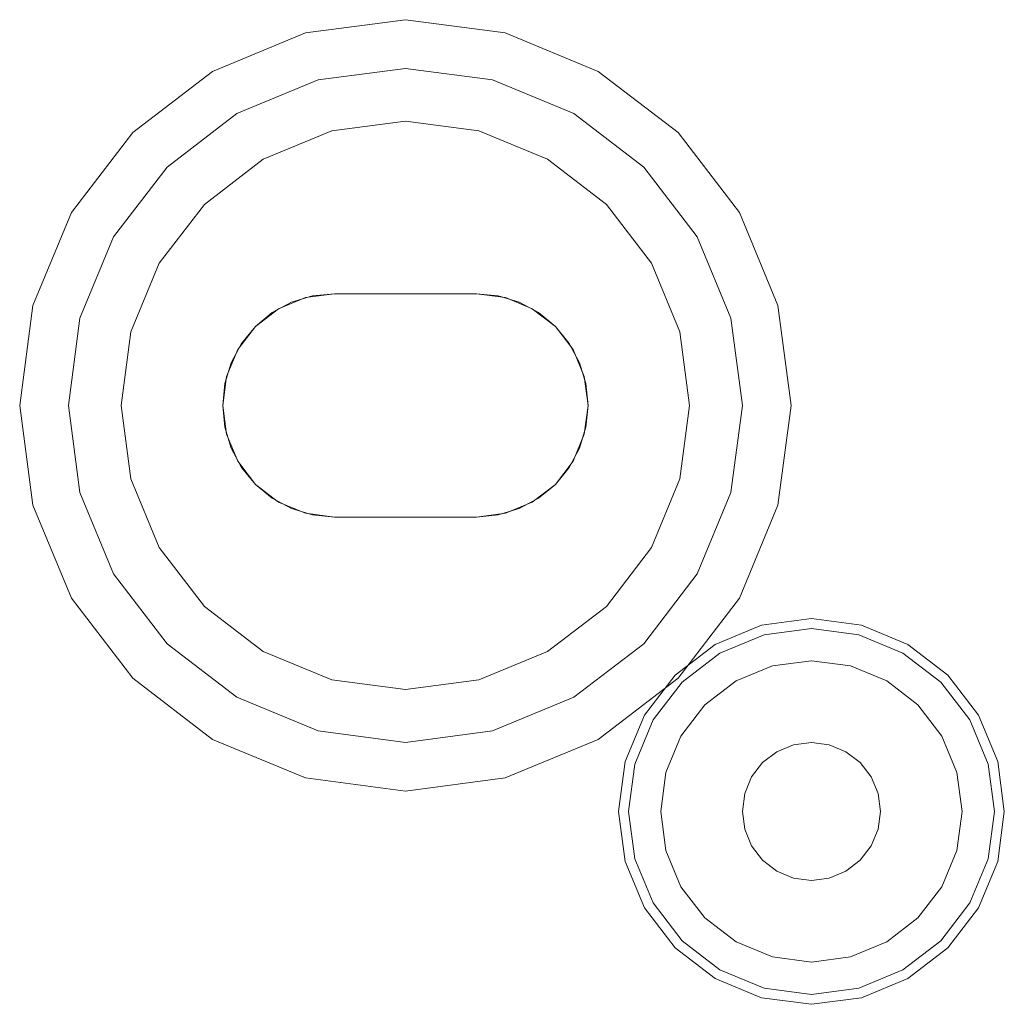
# Model space of a CAD drawing. Extents: x -620 to 300, y 62 to 1112.
# Tile 89 of 226: x -156.245 to -155.76, y 269.917 to 270.402. Entities that reach past the tile are written whole.
import ezdxf

# ---------------------------------------------------------------- set-up
doc = ezdxf.new("R2010")
doc.units = 0
doc.layers.get('0').update_dxf_attribs({"lineweight": 13})

# ---------------------------------------------------------------- blocks, each defined once
blk = doc.blocks.new('Blockreferenz-A06CPVX4L0')
at = {"color": 9, "linetype": 'ByBlock', "lineweight": -2, "ltscale": 0.13, "true_color": 0xc1c9c4}
for p, q in [((-156.05474, 270.4021), (-156.10392, 270.39563)), ((-156.05474, 270.4021), (-156.10392, 270.39563)), ((-156.00557, 270.39563), (-156.05474, 270.4021)), ((-156.00557, 270.39563), (-156.05474, 270.4021)), ((-156.10392, 270.39563), (-156.14974, 270.37665)), ((-156.10392, 270.39563), (-156.14974, 270.37665)), ((-155.95974, 270.37665), (-156.00557, 270.39563)), ((-155.95974, 270.37665), (-156.00557, 270.39563)), ((-156.09771, 270.37245), (-156.05474, 270.3781)), ((-156.05474, 270.3781), (-156.09771, 270.37245)), ((-156.05474, 270.3781), (-156.01178, 270.37245)), ((-156.01178, 270.37245), (-156.05474, 270.3781)), ((-156.14974, 270.37665), (-156.18909, 270.34646)), ((-156.14974, 270.37665), (-156.18909, 270.34646)), ((-155.92039, 270.34646), (-155.95974, 270.37665)), ((-155.92039, 270.34646), (-155.95974, 270.37665)), ((-156.13774, 270.35587), (-156.09771, 270.37245)), ((-156.09771, 270.37245), (-156.13774, 270.35587)), ((-156.01178, 270.37245), (-155.97174, 270.35587)), ((-155.97174, 270.35587), (-156.01178, 270.37245)), ((-156.17212, 270.32948), (-156.13774, 270.35587)), ((-156.13774, 270.35587), (-156.17212, 270.32948)), ((-155.97174, 270.35587), (-155.93736, 270.32948)), ((-155.93736, 270.32948), (-155.97174, 270.35587)), ((-156.05474, 270.3521), (-156.09098, 270.34733)), ((-156.09098, 270.34733), (-156.05474, 270.3521)), ((-156.01851, 270.34733), (-156.05474, 270.3521)), ((-156.05474, 270.3521), (-156.01851, 270.34733)), ((-156.18909, 270.34646), (-156.21929, 270.3071)), ((-156.18909, 270.34646), (-156.21929, 270.3071)), ((-156.09098, 270.34733), (-156.12474, 270.33335)), ((-156.12474, 270.33335), (-156.09098, 270.34733)), ((-155.98474, 270.33335), (-156.01851, 270.34733)), ((-156.01851, 270.34733), (-155.98474, 270.33335)), ((-155.8902, 270.3071), (-155.92039, 270.34646)), ((-155.8902, 270.3071), (-155.92039, 270.34646)), ((-156.1985, 270.2951), (-156.17212, 270.32948)), ((-156.17212, 270.32948), (-156.1985, 270.2951)), ((-156.12474, 270.33335), (-156.15374, 270.3111)), ((-156.15374, 270.3111), (-156.12474, 270.33335)), ((-155.95575, 270.3111), (-155.98474, 270.33335)), ((-155.98474, 270.33335), (-155.95575, 270.3111)), ((-155.93736, 270.32948), (-155.91098, 270.2951)), ((-155.91098, 270.2951), (-155.93736, 270.32948)), ((-156.15374, 270.3111), (-156.17599, 270.2821)), ((-156.17599, 270.2821), (-156.15374, 270.3111)), ((-155.9335, 270.2821), (-155.95575, 270.3111)), ((-155.95575, 270.3111), (-155.9335, 270.2821)), ((-156.21929, 270.3071), (-156.23827, 270.26128)), ((-156.21929, 270.3071), (-156.23827, 270.26128)), ((-155.87122, 270.26128), (-155.8902, 270.3071)), ((-155.87122, 270.26128), (-155.8902, 270.3071)), ((-156.21509, 270.25507), (-156.1985, 270.2951)), ((-156.1985, 270.2951), (-156.21509, 270.25507)), ((-155.91098, 270.2951), (-155.8944, 270.25507)), ((-155.8944, 270.25507), (-155.91098, 270.2951)), ((-156.17599, 270.2821), (-156.18997, 270.24834)), ((-156.18997, 270.24834), (-156.17599, 270.2821)), ((-155.91951, 270.24834), (-155.9335, 270.2821)), ((-155.9335, 270.2821), (-155.91951, 270.24834)), ((-156.08974, 270.2671), (-156.10398, 270.26523)), ((-156.08974, 270.2671), (-156.10398, 270.26523)), ((-156.08974, 270.2671), (-156.10047, 270.26605)), ((-156.10047, 270.26605), (-156.08974, 270.2671)), ((-156.05474, 270.2671), (-156.08974, 270.2671)), ((-156.08974, 270.2671), (-156.05474, 270.2671)), ((-156.01974, 270.2671), (-156.08974, 270.2671)), ((-156.01974, 270.2671), (-156.08974, 270.2671)), ((-156.08974, 270.2671), (-156.08974, 270.2671)), ((-156.08974, 270.2671), (-156.08974, 270.2671)), ((-156.01974, 270.2671), (-156.05474, 270.2671)), ((-156.05474, 270.2671), (-156.01974, 270.2671)), ((-156.00901, 270.26605), (-156.01974, 270.2671)), ((-156.01974, 270.2671), (-156.00901, 270.26605)), ((-156.01974, 270.2671), (-156.01974, 270.2671)), ((-156.00551, 270.26523), (-156.01974, 270.2671)), ((-156.01974, 270.2671), (-156.01974, 270.2671)), ((-156.00551, 270.26523), (-156.01974, 270.2671)), ((-156.11079, 270.26292), (-156.1203, 270.25784)), ((-156.1203, 270.25784), (-156.11079, 270.26292)), ((-156.10398, 270.26523), (-156.11724, 270.25974)), ((-156.10398, 270.26523), (-156.11724, 270.25974)), ((-156.10047, 270.26605), (-156.11079, 270.26292)), ((-156.11079, 270.26292), (-156.10047, 270.26605)), ((-155.9987, 270.26292), (-156.00901, 270.26605)), ((-156.00901, 270.26605), (-155.9987, 270.26292)), ((-155.99224, 270.25974), (-156.00551, 270.26523)), ((-155.99224, 270.25974), (-156.00551, 270.26523)), ((-155.98919, 270.25784), (-155.9987, 270.26292)), ((-155.9987, 270.26292), (-155.98919, 270.25784)), ((-156.23827, 270.26128), (-156.24474, 270.2121)), ((-156.23827, 270.26128), (-156.24474, 270.2121)), ((-156.11724, 270.25974), (-156.12863, 270.251)), ((-156.11724, 270.25974), (-156.12863, 270.251)), ((-156.1203, 270.25784), (-156.12863, 270.251)), ((-156.12863, 270.251), (-156.1203, 270.25784)), ((-155.98085, 270.251), (-155.99224, 270.25974)), ((-155.98085, 270.251), (-155.99224, 270.25974)), ((-155.98085, 270.251), (-155.98919, 270.25784)), ((-155.98919, 270.25784), (-155.98085, 270.251)), ((-155.86474, 270.2121), (-155.87122, 270.26128)), ((-155.86474, 270.2121), (-155.87122, 270.26128)), ((-156.22074, 270.2121), (-156.21509, 270.25507)), ((-156.21509, 270.25507), (-156.22074, 270.2121)), ((-155.8944, 270.25507), (-155.88874, 270.2121)), ((-155.88874, 270.2121), (-155.8944, 270.25507)), ((-156.18997, 270.24834), (-156.19474, 270.2121)), ((-156.19474, 270.2121), (-156.18997, 270.24834)), ((-156.12863, 270.251), (-156.13737, 270.2396)), ((-156.12863, 270.251), (-156.13737, 270.2396)), ((-156.12863, 270.251), (-156.13547, 270.24266)), ((-156.13547, 270.24266), (-156.12863, 270.251)), ((-155.97401, 270.24266), (-155.98085, 270.251)), ((-155.98085, 270.251), (-155.97401, 270.24266)), ((-155.97211, 270.2396), (-155.98085, 270.251)), ((-155.97211, 270.2396), (-155.98085, 270.251)), ((-155.91474, 270.2121), (-155.91951, 270.24834)), ((-155.91951, 270.24834), (-155.91474, 270.2121)), ((-156.13547, 270.24266), (-156.14056, 270.23315)), ((-156.14056, 270.23315), (-156.13547, 270.24266)), ((-155.96893, 270.23315), (-155.97401, 270.24266)), ((-155.97401, 270.24266), (-155.96893, 270.23315)), ((-156.13737, 270.2396), (-156.14287, 270.22634)), ((-156.13737, 270.2396), (-156.14287, 270.22634)), ((-155.96662, 270.22634), (-155.97211, 270.2396)), ((-155.96662, 270.22634), (-155.97211, 270.2396)), ((-156.14056, 270.23315), (-156.14369, 270.22283)), ((-156.14369, 270.22283), (-156.14056, 270.23315)), ((-155.9658, 270.22283), (-155.96893, 270.23315)), ((-155.96893, 270.23315), (-155.9658, 270.22283)), ((-156.14287, 270.22634), (-156.14474, 270.2121)), ((-156.14287, 270.22634), (-156.14474, 270.2121)), ((-156.14369, 270.22283), (-156.14474, 270.2121)), ((-156.14474, 270.2121), (-156.14369, 270.22283)), ((-155.96474, 270.2121), (-155.96662, 270.22634)), ((-155.96474, 270.2121), (-155.96662, 270.22634)), ((-155.96474, 270.2121), (-155.9658, 270.22283)), ((-155.9658, 270.22283), (-155.96474, 270.2121)), ((-156.24474, 270.2121), (-156.23827, 270.16293)), ((-156.24474, 270.2121), (-156.23827, 270.16293)), ((-156.21509, 270.16914), (-156.22074, 270.2121)), ((-156.22074, 270.2121), (-156.21509, 270.16914)), ((-156.19474, 270.2121), (-156.18997, 270.17587)), ((-156.18997, 270.17587), (-156.19474, 270.2121)), ((-156.14474, 270.2121), (-156.14369, 270.20137)), ((-156.14369, 270.20137), (-156.14474, 270.2121)), ((-156.14474, 270.2121), (-156.14287, 270.19787)), ((-156.14474, 270.2121), (-156.14287, 270.19787)), ((-155.96662, 270.19787), (-155.96474, 270.2121)), ((-155.96662, 270.19787), (-155.96474, 270.2121)), ((-155.9658, 270.20137), (-155.96474, 270.2121)), ((-155.96474, 270.2121), (-155.9658, 270.20137)), ((-155.91951, 270.17587), (-155.91474, 270.2121)), ((-155.91474, 270.2121), (-155.91951, 270.17587)), ((-155.88874, 270.2121), (-155.8944, 270.16914)), ((-155.8944, 270.16914), (-155.88874, 270.2121)), ((-155.87122, 270.16293), (-155.86474, 270.2121)), ((-155.87122, 270.16293), (-155.86474, 270.2121)), ((-156.14369, 270.20137), (-156.14056, 270.19106)), ((-156.14056, 270.19106), (-156.14369, 270.20137)), ((-155.96893, 270.19106), (-155.9658, 270.20137)), ((-155.9658, 270.20137), (-155.96893, 270.19106)), ((-156.14287, 270.19787), (-156.13737, 270.1846)), ((-156.14287, 270.19787), (-156.13737, 270.1846)), ((-155.97211, 270.1846), (-155.96662, 270.19787)), ((-155.97211, 270.1846), (-155.96662, 270.19787)), ((-156.14056, 270.19106), (-156.13547, 270.18155)), ((-156.13547, 270.18155), (-156.14056, 270.19106)), ((-155.97401, 270.18155), (-155.96893, 270.19106)), ((-155.96893, 270.19106), (-155.97401, 270.18155)), ((-156.13737, 270.1846), (-156.12863, 270.17321)), ((-156.13737, 270.1846), (-156.12863, 270.17321)), ((-155.98085, 270.17321), (-155.97211, 270.1846)), ((-155.98085, 270.17321), (-155.97211, 270.1846)), ((-156.13547, 270.18155), (-156.12863, 270.17321)), ((-156.12863, 270.17321), (-156.13547, 270.18155)), ((-155.98085, 270.17321), (-155.97401, 270.18155)), ((-155.97401, 270.18155), (-155.98085, 270.17321)), ((-156.18997, 270.17587), (-156.17599, 270.1421)), ((-156.17599, 270.1421), (-156.18997, 270.17587)), ((-155.9335, 270.1421), (-155.91951, 270.17587)), ((-155.91951, 270.17587), (-155.9335, 270.1421)), ((-156.12863, 270.17321), (-156.1203, 270.16637)), ((-156.1203, 270.16637), (-156.12863, 270.17321)), ((-156.12863, 270.17321), (-156.11724, 270.16447)), ((-156.12863, 270.17321), (-156.11724, 270.16447)), ((-155.99224, 270.16447), (-155.98085, 270.17321)), ((-155.99224, 270.16447), (-155.98085, 270.17321)), ((-155.98919, 270.16637), (-155.98085, 270.17321)), ((-155.98085, 270.17321), (-155.98919, 270.16637)), ((-156.1985, 270.1291), (-156.21509, 270.16914)), ((-156.21509, 270.16914), (-156.1985, 270.1291)), ((-156.1203, 270.16637), (-156.11079, 270.16129)), ((-156.11079, 270.16129), (-156.1203, 270.16637)), ((-156.11724, 270.16447), (-156.10398, 270.15898)), ((-156.11724, 270.16447), (-156.10398, 270.15898)), ((-156.00551, 270.15898), (-155.99224, 270.16447)), ((-156.00551, 270.15898), (-155.99224, 270.16447)), ((-155.9987, 270.16129), (-155.98919, 270.16637)), ((-155.98919, 270.16637), (-155.9987, 270.16129)), ((-155.8944, 270.16914), (-155.91098, 270.1291)), ((-155.91098, 270.1291), (-155.8944, 270.16914)), ((-156.23827, 270.16293), (-156.21929, 270.1171)), ((-156.23827, 270.16293), (-156.21929, 270.1171)), ((-156.11079, 270.16129), (-156.10047, 270.15816)), ((-156.10047, 270.15816), (-156.11079, 270.16129)), ((-156.00901, 270.15816), (-155.9987, 270.16129)), ((-155.9987, 270.16129), (-156.00901, 270.15816)), ((-155.8902, 270.1171), (-155.87122, 270.16293)), ((-155.8902, 270.1171), (-155.87122, 270.16293)), ((-156.10398, 270.15898), (-156.08974, 270.1571)), ((-156.10398, 270.15898), (-156.08974, 270.1571)), ((-156.10047, 270.15816), (-156.08974, 270.1571)), ((-156.08974, 270.1571), (-156.10047, 270.15816)), ((-156.08974, 270.1571), (-156.05474, 270.1571)), ((-156.05474, 270.1571), (-156.08974, 270.1571)), ((-156.08974, 270.1571), (-156.01974, 270.1571)), ((-156.08974, 270.1571), (-156.08974, 270.1571)), ((-156.08974, 270.1571), (-156.01974, 270.1571)), ((-156.08974, 270.1571), (-156.08974, 270.1571)), ((-156.05474, 270.1571), (-156.01974, 270.1571)), ((-156.01974, 270.1571), (-156.05474, 270.1571)), ((-156.01974, 270.1571), (-156.00551, 270.15898)), ((-156.01974, 270.1571), (-156.00551, 270.15898)), ((-156.01974, 270.1571), (-156.00901, 270.15816)), ((-156.00901, 270.15816), (-156.01974, 270.1571)), ((-156.01974, 270.1571), (-156.01974, 270.1571)), ((-156.01974, 270.1571), (-156.01974, 270.1571)), ((-156.17599, 270.1421), (-156.15374, 270.11311)), ((-156.15374, 270.11311), (-156.17599, 270.1421)), ((-155.95575, 270.11311), (-155.9335, 270.1421)), ((-155.9335, 270.1421), (-155.95575, 270.11311)), ((-156.17212, 270.09473), (-156.1985, 270.1291)), ((-156.1985, 270.1291), (-156.17212, 270.09473)), ((-155.91098, 270.1291), (-155.93736, 270.09473)), ((-155.93736, 270.09473), (-155.91098, 270.1291)), ((-156.21929, 270.1171), (-156.18909, 270.07775)), ((-156.21929, 270.1171), (-156.18909, 270.07775)), ((-155.92039, 270.07775), (-155.8902, 270.1171)), ((-155.92039, 270.07775), (-155.8902, 270.1171)), ((-156.15374, 270.11311), (-156.12474, 270.09086)), ((-156.12474, 270.09086), (-156.15374, 270.11311)), ((-155.98474, 270.09086), (-155.95575, 270.11311)), ((-155.95575, 270.11311), (-155.98474, 270.09086)), ((-155.85474, 270.1071), (-155.87933, 270.10387)), ((-155.83016, 270.10387), (-155.85474, 270.1071)), ((-155.87933, 270.10387), (-155.90224, 270.09438)), ((-155.87807, 270.09915), (-155.85474, 270.10222)), ((-155.85474, 270.10222), (-155.83142, 270.09915)), ((-155.80724, 270.09438), (-155.83016, 270.10387)), ((-155.8998, 270.09014), (-155.87807, 270.09915)), ((-155.83142, 270.09915), (-155.80969, 270.09014)), ((-156.13774, 270.06834), (-156.17212, 270.09473)), ((-156.17212, 270.09473), (-156.13774, 270.06834)), ((-155.93736, 270.09473), (-155.97174, 270.06834)), ((-155.97174, 270.06834), (-155.93736, 270.09473)), ((-155.90224, 270.09438), (-155.92192, 270.07928)), ((-155.78757, 270.07928), (-155.80724, 270.09438)), ((-156.12474, 270.09086), (-156.09098, 270.07688)), ((-156.09098, 270.07688), (-156.12474, 270.09086)), ((-156.01851, 270.07688), (-155.98474, 270.09086)), ((-155.98474, 270.09086), (-156.01851, 270.07688)), ((-155.91846, 270.07582), (-155.8998, 270.09014)), ((-155.80969, 270.09014), (-155.79102, 270.07582)), ((-155.87395, 270.08378), (-155.89184, 270.07636)), ((-155.87395, 270.08378), (-155.89184, 270.07636)), ((-155.85474, 270.0863), (-155.87395, 270.08378)), ((-155.85474, 270.0863), (-155.87395, 270.08378)), ((-155.83554, 270.08378), (-155.85474, 270.0863)), ((-155.83554, 270.08378), (-155.85474, 270.0863)), ((-155.81764, 270.07636), (-155.83554, 270.08378)), ((-155.81764, 270.07636), (-155.83554, 270.08378)), ((-156.18909, 270.07775), (-156.14974, 270.04756)), ((-156.18909, 270.07775), (-156.14974, 270.04756)), ((-155.95974, 270.04756), (-155.92039, 270.07775)), ((-155.95974, 270.04756), (-155.92039, 270.07775)), ((-155.92192, 270.07928), (-155.93702, 270.0596)), ((-155.77247, 270.0596), (-155.78757, 270.07928)), ((-156.09098, 270.07688), (-156.05474, 270.0721)), ((-156.05474, 270.0721), (-156.09098, 270.07688)), ((-156.05474, 270.0721), (-156.01851, 270.07688)), ((-156.01851, 270.07688), (-156.05474, 270.0721)), ((-155.93278, 270.05716), (-155.91846, 270.07582)), ((-155.89184, 270.07636), (-155.90721, 270.06457)), ((-155.89184, 270.07636), (-155.90721, 270.06457)), ((-155.80228, 270.06457), (-155.81764, 270.07636)), ((-155.80228, 270.06457), (-155.81764, 270.07636)), ((-155.79102, 270.07582), (-155.7767, 270.05716)), ((-156.09771, 270.05176), (-156.13774, 270.06834)), ((-156.13774, 270.06834), (-156.09771, 270.05176)), ((-155.97174, 270.06834), (-156.01178, 270.05176)), ((-156.01178, 270.05176), (-155.97174, 270.06834)), ((-155.90721, 270.06457), (-155.919, 270.0492)), ((-155.90721, 270.06457), (-155.919, 270.0492)), ((-155.79048, 270.0492), (-155.80228, 270.06457)), ((-155.79048, 270.0492), (-155.80228, 270.06457)), ((-155.93702, 270.0596), (-155.94651, 270.03669)), ((-155.76298, 270.03669), (-155.77247, 270.0596)), ((-155.94178, 270.03543), (-155.93278, 270.05716)), ((-155.7767, 270.05716), (-155.7677, 270.03543)), ((-156.05474, 270.0461), (-156.09771, 270.05176)), ((-156.09771, 270.05176), (-156.05474, 270.0461)), ((-156.01178, 270.05176), (-156.05474, 270.0461)), ((-156.05474, 270.0461), (-156.01178, 270.05176)), ((-155.919, 270.0492), (-155.92641, 270.03131)), ((-155.919, 270.0492), (-155.92641, 270.03131)), ((-155.78307, 270.03131), (-155.79048, 270.0492)), ((-155.78307, 270.03131), (-155.79048, 270.0492)), ((-156.14974, 270.04756), (-156.10392, 270.02858)), ((-156.14974, 270.04756), (-156.10392, 270.02858)), ((-156.00557, 270.02858), (-155.95974, 270.04756)), ((-156.00557, 270.02858), (-155.95974, 270.04756)), ((-155.86354, 270.04495), (-155.87174, 270.04155)), ((-155.87174, 270.04155), (-155.86354, 270.04495)), ((-155.85474, 270.0461), (-155.86354, 270.04495)), ((-155.86354, 270.04495), (-155.85474, 270.0461)), ((-155.84594, 270.04495), (-155.85474, 270.0461)), ((-155.85474, 270.0461), (-155.84594, 270.04495)), ((-155.83774, 270.04155), (-155.84594, 270.04495)), ((-155.84594, 270.04495), (-155.83774, 270.04155)), ((-155.87174, 270.04155), (-155.87878, 270.03615)), ((-155.87878, 270.03615), (-155.87174, 270.04155)), ((-155.8307, 270.03615), (-155.83774, 270.04155)), ((-155.83774, 270.04155), (-155.8307, 270.03615)), ((-155.94651, 270.03669), (-155.94974, 270.0121)), ((-155.94485, 270.0121), (-155.94178, 270.03543)), ((-155.87878, 270.03615), (-155.88419, 270.0291)), ((-155.88419, 270.0291), (-155.87878, 270.03615)), ((-155.8253, 270.0291), (-155.8307, 270.03615)), ((-155.8307, 270.03615), (-155.8253, 270.0291)), ((-155.7677, 270.03543), (-155.76463, 270.0121)), ((-155.75974, 270.0121), (-155.76298, 270.03669)), ((-155.92641, 270.03131), (-155.92894, 270.0121)), ((-155.92641, 270.03131), (-155.92894, 270.0121)), ((-155.88419, 270.0291), (-155.88758, 270.0209)), ((-155.88758, 270.0209), (-155.88419, 270.0291)), ((-155.8219, 270.0209), (-155.8253, 270.0291)), ((-155.8253, 270.0291), (-155.8219, 270.0209)), ((-155.78054, 270.0121), (-155.78307, 270.03131)), ((-155.78054, 270.0121), (-155.78307, 270.03131)), ((-156.10392, 270.02858), (-156.05474, 270.0221)), ((-156.10392, 270.02858), (-156.05474, 270.0221)), ((-156.05474, 270.0221), (-156.00557, 270.02858)), ((-156.05474, 270.0221), (-156.00557, 270.02858)), ((-155.88758, 270.0209), (-155.88874, 270.0121)), ((-155.88874, 270.0121), (-155.88758, 270.0209)), ((-155.82074, 270.0121), (-155.8219, 270.0209)), ((-155.8219, 270.0209), (-155.82074, 270.0121)), ((-155.94974, 270.0121), (-155.94651, 269.98752)), ((-155.94178, 269.98878), (-155.94485, 270.0121)), ((-155.92894, 270.0121), (-155.92641, 269.9929)), ((-155.92894, 270.0121), (-155.92641, 269.9929)), ((-155.88874, 270.0121), (-155.88758, 270.0033)), ((-155.88758, 270.0033), (-155.88874, 270.0121)), ((-155.8219, 270.0033), (-155.82074, 270.0121)), ((-155.82074, 270.0121), (-155.8219, 270.0033)), ((-155.78307, 269.9929), (-155.78054, 270.0121)), ((-155.78307, 269.9929), (-155.78054, 270.0121)), ((-155.76463, 270.0121), (-155.7677, 269.98878)), ((-155.76298, 269.98752), (-155.75974, 270.0121)), ((-155.88758, 270.0033), (-155.88419, 269.9951)), ((-155.88419, 269.9951), (-155.88758, 270.0033)), ((-155.8253, 269.9951), (-155.8219, 270.0033)), ((-155.8219, 270.0033), (-155.8253, 269.9951)), ((-155.88419, 269.9951), (-155.87878, 269.98806)), ((-155.87878, 269.98806), (-155.88419, 269.9951)), ((-155.8307, 269.98806), (-155.8253, 269.9951)), ((-155.8253, 269.9951), (-155.8307, 269.98806)), ((-155.92641, 269.9929), (-155.919, 269.975)), ((-155.92641, 269.9929), (-155.919, 269.975)), ((-155.79048, 269.975), (-155.78307, 269.9929)), ((-155.79048, 269.975), (-155.78307, 269.9929)), ((-155.94651, 269.98752), (-155.93702, 269.9646)), ((-155.93278, 269.96705), (-155.94178, 269.98878)), ((-155.87878, 269.98806), (-155.87174, 269.98266)), ((-155.87174, 269.98266), (-155.87878, 269.98806)), ((-155.83774, 269.98266), (-155.8307, 269.98806)), ((-155.8307, 269.98806), (-155.83774, 269.98266)), ((-155.7677, 269.98878), (-155.7767, 269.96705)), ((-155.77247, 269.9646), (-155.76298, 269.98752)), ((-155.87174, 269.98266), (-155.86354, 269.97926)), ((-155.86354, 269.97926), (-155.87174, 269.98266)), ((-155.84594, 269.97926), (-155.83774, 269.98266)), ((-155.83774, 269.98266), (-155.84594, 269.97926)), ((-155.86354, 269.97926), (-155.85474, 269.9781)), ((-155.85474, 269.9781), (-155.86354, 269.97926)), ((-155.85474, 269.9781), (-155.84594, 269.97926)), ((-155.84594, 269.97926), (-155.85474, 269.9781)), ((-155.919, 269.975), (-155.90721, 269.95964)), ((-155.919, 269.975), (-155.90721, 269.95964)), ((-155.80228, 269.95964), (-155.79048, 269.975)), ((-155.80228, 269.95964), (-155.79048, 269.975)), ((-155.91846, 269.94839), (-155.93278, 269.96705)), ((-155.7767, 269.96705), (-155.79102, 269.94839)), ((-155.93702, 269.9646), (-155.92192, 269.94493)), ((-155.78757, 269.94493), (-155.77247, 269.9646)), ((-155.90721, 269.95964), (-155.89184, 269.94785)), ((-155.90721, 269.95964), (-155.89184, 269.94785)), ((-155.81764, 269.94785), (-155.80228, 269.95964)), ((-155.81764, 269.94785), (-155.80228, 269.95964)), ((-155.8998, 269.93407), (-155.91846, 269.94839)), ((-155.89184, 269.94785), (-155.87395, 269.94043)), ((-155.89184, 269.94785), (-155.87395, 269.94043)), ((-155.83554, 269.94043), (-155.81764, 269.94785)), ((-155.83554, 269.94043), (-155.81764, 269.94785)), ((-155.79102, 269.94839), (-155.80969, 269.93407)), ((-155.92192, 269.94493), (-155.90224, 269.92983)), ((-155.80724, 269.92983), (-155.78757, 269.94493)), ((-155.87395, 269.94043), (-155.85474, 269.9379)), ((-155.87395, 269.94043), (-155.85474, 269.9379)), ((-155.85474, 269.9379), (-155.83554, 269.94043)), ((-155.85474, 269.9379), (-155.83554, 269.94043)), ((-155.87807, 269.92506), (-155.8998, 269.93407)), ((-155.80969, 269.93407), (-155.83142, 269.92506)), ((-155.90224, 269.92983), (-155.87933, 269.92034)), ((-155.83016, 269.92034), (-155.80724, 269.92983)), ((-155.85474, 269.92199), (-155.87807, 269.92506)), ((-155.83142, 269.92506), (-155.85474, 269.92199)), ((-155.87933, 269.92034), (-155.85474, 269.9171)), ((-155.85474, 269.9171), (-155.83016, 269.92034))]:
    blk.add_line(p, q, dxfattribs=at)

msp = doc.modelspace()

# ---------------------------------------------------------------- block references
at = {"ltscale": 0.13}
msp.add_blockref('Blockreferenz-A06CPVX4L0', (0, 0), dxfattribs=at)

doc.saveas('drawing.dxf')
